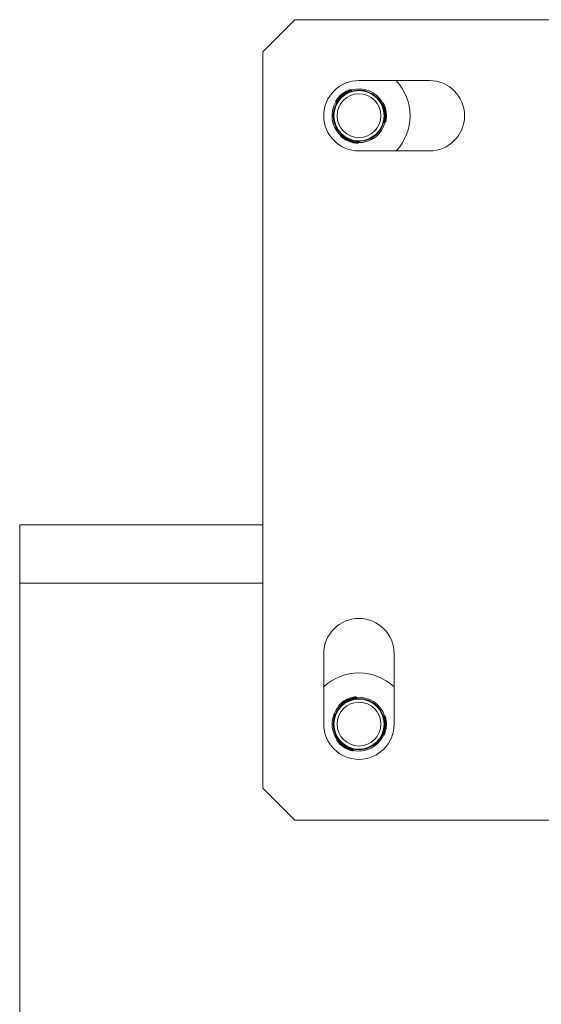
# Model space of a CAD drawing. Header units: millimetres. Extents: x -285 to 376, y -1480 to -23.
# Tile 13 of 38: x 213 to 295, y -1151 to -997. Entities that reach past the tile are written whole.
import ezdxf

# ---------------------------------------------------------------- set-up
doc = ezdxf.new("R2010")
doc.units = ezdxf.units.MM

msp = doc.modelspace()

# ---------------------------------------------------------------- linework, layer by layer
at = {"color": 7, "linetype": 'Continuous', "lineweight": 15}
for p, q in [((256.1, -997.21), (251.1, -1002.21)), ((371.1, -997.21), (256.1, -997.21)), ((251.1, -1002.21), (251.1, -1117.21)), ((277.1, -1006.71), (266.1, -1006.71)), ((264.97, -1008.31), (264.87, -1008.18)), ((266.89, -1008.29), (266.86, -1008.36)), ((267.11, -1008.42), (267.14, -1008.35)), ((262.5, -1010.01), (262.6, -1010.14)), ((268.06, -1008.73), (268.03, -1008.8)), ((268.28, -1008.86), (268.25, -1008.93)), ((269.8, -1010.2), (269.64, -1010.22)), ((262.1, -1011.99), (262.18, -1011.98)), ((270.04, -1013.19), (270.2, -1013.17)), ((262.3, -1013.48), (262.38, -1013.47)), ((263.27, -1015.14), (263.21, -1015.29)), ((267.91, -1015.78), (267.86, -1015.72)), ((269.09, -1014.86), (269.04, -1014.8)), ((265.99, -1016.43), (266.05, -1016.28)), ((266.1, -1017.71), (277.1, -1017.71)), ((251.1, -1076.1), (213.1, -1076.1)), ((213.1, -1085.2), (213.1, -1076.1)), ((213.1, -1085.2), (251.1, -1085.2)), ((213.1, -1085.2), (213.1, -1263.8)), ((260.6, -1096.21), (260.6, -1107.21)), ((271.6, -1107.21), (271.6, -1096.21)), ((265.73, -1103.16), (265.65, -1103.02)), ((267.62, -1103.51), (267.57, -1103.58)), ((267.81, -1103.68), (267.85, -1103.62)), ((262.98, -1104.37), (263.05, -1104.52)), ((268.68, -1104.16), (268.64, -1104.23)), ((268.87, -1104.33), (268.83, -1104.4)), ((262.21, -1106.25), (262.29, -1106.25)), ((270.11, -1105.93), (269.95, -1105.92)), ((262.13, -1107.74), (262.21, -1107.75)), ((262.77, -1109.55), (262.68, -1109.69)), ((269.79, -1108.92), (269.95, -1108.93)), ((265.2, -1111.33), (265.28, -1111.19)), ((267.2, -1111.06), (267.17, -1110.99)), ((268.54, -1110.38), (268.5, -1110.31)), ((251.1, -1117.21), (256.1, -1122.21)), ((256.1, -1122.21), (371.1, -1122.21))]:
    msp.add_line(p, q, dxfattribs=at)
at = {"color": 7, "linetype": 'Continuous', "lineweight": 0}
for p, q in [((264.45, -1008.45), (264.4, -1008.38)), ((265.84, -1008.22), (265.81, -1008.3)), ((262.87, -1009.68), (262.82, -1009.6)), ((269.08, -1009.55), (269.05, -1009.63)), ((262.3, -1010.96), (262.38, -1010.95)), ((269.9, -1010.69), (269.99, -1010.67)), ((270.17, -1012.67), (270.26, -1012.66)), ((262.77, -1014.43), (262.85, -1014.42)), ((269.68, -1013.99), (269.63, -1013.92)), ((263.66, -1015.51), (263.63, -1015.6)), ((266.91, -1016.13), (266.86, -1016.06)), ((265.51, -1016.27), (265.48, -1016.36)), ((265.19, -1103.21), (265.15, -1103.13)), ((266.6, -1103.24), (266.55, -1103.31)), ((262.6, -1105.27), (262.69, -1105.27)), ((263.41, -1104.12), (263.37, -1104.03)), ((269.53, -1105.16), (269.48, -1105.23)), ((270.12, -1106.43), (270.21, -1106.44)), ((270.01, -1108.43), (270.1, -1108.43)), ((262.41, -1108.76), (262.49, -1108.77)), ((263.08, -1109.99), (263.03, -1110.07)), ((269.28, -1109.63), (269.24, -1109.55)), ((264.76, -1111.09), (264.71, -1111.17)), ((266.16, -1111.21), (266.12, -1111.13))]:
    msp.add_line(p, q, dxfattribs=at)
at = {"color": 7, "linetype": 'Continuous', "lineweight": 0, "flags": 128}
for points in [[(264.4, -1008.38), (264.39, -1008.36), (264.38, -1008.34), (264.38, -1008.33), (264.37, -1008.31), (264.37, -1008.3), (264.36, -1008.29), (264.36, -1008.29), (264.36, -1008.29)], [(264.87, -1008.18), (264.87, -1008.18), (264.82, -1008.2), (264.73, -1008.23), (264.6, -1008.29), (264.45, -1008.36), (264.4, -1008.38), (264.4, -1008.38), (264.4, -1008.38)], [(264.49, -1008.55), (264.49, -1008.54), (264.49, -1008.54), (264.49, -1008.53), (264.48, -1008.52), (264.48, -1008.5), (264.47, -1008.49), (264.46, -1008.47), (264.45, -1008.45)], [(262.6, -1010.14), (262.6, -1010.14), (262.62, -1010.1), (262.67, -1010.01), (262.73, -1009.89), (262.83, -1009.74), (262.87, -1009.68), (262.87, -1009.68), (262.87, -1009.68)], [(262.82, -1009.6), (262.8, -1009.59), (262.79, -1009.58), (262.77, -1009.57), (262.76, -1009.56), (262.75, -1009.55), (262.74, -1009.55), (262.74, -1009.54), (262.74, -1009.54)], [(262.95, -1009.74), (262.95, -1009.74), (262.95, -1009.73), (262.94, -1009.73), (262.93, -1009.72), (262.92, -1009.71), (262.9, -1009.7), (262.89, -1009.69), (262.87, -1009.68)], [(269.64, -1010.22), (269.64, -1010.22), (269.66, -1010.26), (269.71, -1010.34), (269.79, -1010.46), (269.87, -1010.61), (269.9, -1010.69), (269.9, -1010.69), (269.9, -1010.69)], [(269.81, -1010.72), (269.81, -1010.72), (269.82, -1010.72), (269.82, -1010.72), (269.84, -1010.71), (269.85, -1010.71), (269.87, -1010.7), (269.88, -1010.69), (269.9, -1010.69)], [(269.99, -1010.67), (270.01, -1010.67), (270.03, -1010.66), (270.05, -1010.65), (270.06, -1010.65), (270.07, -1010.64), (270.08, -1010.64), (270.08, -1010.64), (270.09, -1010.64)], [(270.07, -1012.66), (270.07, -1012.66), (270.08, -1012.66), (270.09, -1012.66), (270.1, -1012.66), (270.11, -1012.66), (270.13, -1012.67), (270.15, -1012.67), (270.17, -1012.67)], [(270.2, -1013.16), (270.2, -1013.16), (270.21, -1013.11), (270.22, -1013.02), (270.24, -1012.88), (270.26, -1012.71), (270.26, -1012.66), (270.26, -1012.66), (270.26, -1012.66)], [(270.26, -1012.66), (270.28, -1012.66), (270.3, -1012.66), (270.32, -1012.66), (270.33, -1012.67), (270.34, -1012.67), (270.35, -1012.67), (270.36, -1012.67), (270.36, -1012.67)], [(263.22, -1015.29), (263.22, -1015.29), (263.26, -1015.32), (263.33, -1015.38), (263.44, -1015.47), (263.58, -1015.56), (263.63, -1015.6), (263.63, -1015.6), (263.63, -1015.6)], [(263.63, -1015.6), (263.61, -1015.61), (263.6, -1015.63), (263.59, -1015.64), (263.58, -1015.65), (263.58, -1015.66), (263.57, -1015.67), (263.57, -1015.68), (263.57, -1015.68)], [(263.72, -1015.43), (263.72, -1015.43), (263.72, -1015.44), (263.71, -1015.44), (263.7, -1015.45), (263.69, -1015.47), (263.68, -1015.48), (263.67, -1015.5), (263.66, -1015.51)], [(265.53, -1016.17), (265.53, -1016.17), (265.53, -1016.18), (265.52, -1016.19), (265.52, -1016.2), (265.52, -1016.21), (265.52, -1016.23), (265.52, -1016.25), (265.51, -1016.27)], [(265.48, -1016.36), (265.47, -1016.38), (265.47, -1016.39), (265.47, -1016.41), (265.47, -1016.43), (265.47, -1016.44), (265.46, -1016.45), (265.46, -1016.45), (265.46, -1016.46)], [(266.04, -1016.27), (266.05, -1016.27), (266, -1016.28), (265.91, -1016.28), (265.77, -1016.28), (265.59, -1016.28), (265.51, -1016.27), (265.51, -1016.27), (265.51, -1016.27)], [(265.15, -1103.13), (265.15, -1103.11), (265.14, -1103.09), (265.14, -1103.07), (265.14, -1103.06), (265.13, -1103.05), (265.13, -1103.04), (265.13, -1103.03), (265.13, -1103.03)], [(265.65, -1103.02), (265.65, -1103.02), (265.6, -1103.03), (265.51, -1103.05), (265.37, -1103.07), (265.21, -1103.11), (265.15, -1103.13), (265.15, -1103.13), (265.15, -1103.13)], [(263.06, -1104.52), (263.05, -1104.52), (263.08, -1104.48), (263.14, -1104.41), (263.23, -1104.3), (263.35, -1104.17), (263.41, -1104.12), (263.41, -1104.12), (263.41, -1104.12)], [(263.37, -1104.03), (263.35, -1104.02), (263.34, -1104), (263.33, -1103.99), (263.32, -1103.98), (263.31, -1103.97), (263.3, -1103.96), (263.3, -1103.96), (263.3, -1103.96)], [(263.47, -1104.19), (263.47, -1104.19), (263.47, -1104.18), (263.46, -1104.18), (263.45, -1104.17), (263.44, -1104.16), (263.43, -1104.14), (263.42, -1104.13), (263.41, -1104.12)], [(269.95, -1105.93), (269.95, -1105.93), (269.97, -1105.97), (270, -1106.06), (270.05, -1106.19), (270.1, -1106.35), (270.12, -1106.43), (270.12, -1106.43), (270.12, -1106.43)], [(270.02, -1106.45), (270.02, -1106.45), (270.03, -1106.45), (270.04, -1106.45), (270.05, -1106.45), (270.07, -1106.44), (270.08, -1106.44), (270.1, -1106.44), (270.12, -1106.43)], [(270.21, -1106.44), (270.23, -1106.43), (270.25, -1106.43), (270.27, -1106.43), (270.28, -1106.42), (270.3, -1106.42), (270.3, -1106.42), (270.31, -1106.42), (270.31, -1106.42)], [(269.92, -1108.4), (269.92, -1108.4), (269.92, -1108.4), (269.93, -1108.4), (269.94, -1108.41), (269.96, -1108.41), (269.97, -1108.42), (269.99, -1108.42), (270.01, -1108.43)], [(269.95, -1108.92), (269.95, -1108.92), (269.97, -1108.87), (270, -1108.78), (270.04, -1108.65), (270.09, -1108.49), (270.1, -1108.43), (270.1, -1108.43), (270.1, -1108.43)], [(270.1, -1108.43), (270.12, -1108.44), (270.14, -1108.45), (270.16, -1108.45), (270.17, -1108.46), (270.18, -1108.46), (270.19, -1108.46), (270.2, -1108.46), (270.2, -1108.47)], [(262.69, -1109.69), (262.69, -1109.69), (262.72, -1109.73), (262.78, -1109.8), (262.88, -1109.91), (262.99, -1110.03), (263.03, -1110.07), (263.03, -1110.07), (263.03, -1110.07)], [(263.16, -1109.93), (263.16, -1109.93), (263.15, -1109.93), (263.14, -1109.94), (263.14, -1109.95), (263.12, -1109.96), (263.11, -1109.97), (263.1, -1109.98), (263.08, -1109.99)], [(263.03, -1110.07), (263.02, -1110.08), (263, -1110.1), (262.99, -1110.11), (262.98, -1110.12), (262.97, -1110.13), (262.96, -1110.13), (262.96, -1110.14), (262.96, -1110.14)], [(264.71, -1111.17), (264.7, -1111.18), (264.69, -1111.2), (264.69, -1111.22), (264.68, -1111.23), (264.68, -1111.24), (264.68, -1111.25), (264.68, -1111.26), (264.68, -1111.26)], [(264.79, -1110.99), (264.79, -1110.99), (264.79, -1111), (264.79, -1111.01), (264.78, -1111.02), (264.78, -1111.03), (264.77, -1111.05), (264.76, -1111.07), (264.76, -1111.09)], [(265.28, -1111.19), (265.28, -1111.19), (265.24, -1111.19), (265.14, -1111.17), (265.01, -1111.15), (264.84, -1111.11), (264.76, -1111.09), (264.76, -1111.09), (264.76, -1111.09)]]:
    msp.add_lwpolyline(points, dxfattribs=at)
at = {"color": 7, "linetype": 'Continuous', "lineweight": 15, "flags": 128}
for points in [[(267.14, -1008.35), (267.61, -1008.51), (268.06, -1008.73)], [(267.85, -1103.62), (268.28, -1103.86), (268.68, -1104.16)]]:
    msp.add_lwpolyline(points, dxfattribs=at)
at = {"color": 7, "linetype": 'Continuous', "lineweight": 15}
for centre in [(266.1, -1012.21), (266.1, -1107.21)]:
    msp.add_circle(centre, 3.92, dxfattribs=at)
at = {"color": 7, "linetype": 'Continuous', "lineweight": 0}
for centre in [(266.1, -1012.21), (266.1, -1107.21)]:
    msp.add_circle(centre, 3.42, dxfattribs=at)
at = {"color": 7, "linetype": 'Continuous', "lineweight": 15}
for centre, radius, start, end in [((266.1, -1012.21), 5.5, 90, 270), ((266.1, -1012.21), 8, 316.5675, 43.4325), ((277.1, -1012.21), 5.5, 270, 90), ((266.1, -1012.21), 4, 93.6495, 161.7605), ((265.91, -1011.97), 4, 112.8478, 142.5622), ((264.79, -1008.24), 0.1, 39.5953, 106.7472), ((266.1, -1012.21), 4.2, 28.629, 106.781), ((266.1, -1012.21), 4.2, 148.629, 226.781), ((262.58, -1009.95), 0.1, 148.6629, 217.0348), ((266.1, -1012.21), 4, 333.6495, 41.7605), ((262.52, -1010.2), 0.1, 330.6717, 39.3738), ((269.81, -1010.3), 0.1, 28.6629, 97.0348), ((266.39, -1012.17), 4, 352.8478, 22.5622), ((266.1, -1012.21), 4.2, 268.629, 346.781), ((270.19, -1013.07), 0.1, 279.5953, 346.7472), ((266.1, -1012.21), 4, 213.6495, 281.7605), ((270.05, -1013.29), 0.1, 96.5523, 164.7356), ((263.31, -1015.33), 0.1, 159.5953, 226.7472), ((265.98, -1012.49), 4, 232.8478, 262.5622), ((265.9, -1016.39), 0.1, 268.6629, 337.0348), ((266.1, -1096.21), 5.5, 0, 180), ((266.1, -1107.21), 8, 46.5675, 133.4325), ((266.1, -1107.21), 4, 82.7869, 150.8979), ((265.96, -1106.94), 4, 101.9852, 131.6995), ((265.57, -1103.06), 0.1, 28.7326, 95.8845), ((266.1, -1107.21), 4.2, 17.7664, 95.9184), ((266.1, -1107.21), 4.2, 137.7664, 215.9184), ((263.07, -1104.33), 0.1, 137.8002, 206.1722), ((262.96, -1104.57), 0.1, 319.8066, 28.514), ((266.1, -1107.21), 4, 322.7869, 30.8979), ((270.11, -1106.03), 0.1, 17.8002, 86.1722), ((266.4, -1107.23), 4, 341.9852, 11.6995), ((266.1, -1107.21), 5.5, 180, 0), ((266.1, -1107.21), 4, 202.7869, 270.8979), ((262.77, -1109.74), 0.1, 148.7327, 215.8845), ((266.1, -1107.21), 4.2, 257.7664, 335.9184), ((269.78, -1109.02), 0.1, 85.6847, 153.8741), ((269.95, -1108.83), 0.1, 268.7327, 335.8845), ((265.93, -1107.46), 4, 221.9852, 251.6995), ((265.11, -1111.28), 0.1, 257.8002, 326.1722)]:
    msp.add_arc(centre, radius, start, end, dxfattribs=at)
at = {"color": 7, "linetype": 'Continuous', "lineweight": 0}
for centre, radius, start, end in [((265.91, -1011.97), 3.9, 112.8478, 142.5622), ((266.1, -1012.21), 4.1, 113.588, 141.822), ((266.1, -1012.21), 4.1, 353.588, 21.822), ((266.39, -1012.17), 3.9, 352.8478, 22.5622), ((265.98, -1012.49), 3.9, 232.8478, 262.5622), ((266.1, -1012.21), 4.1, 233.588, 261.822), ((265.96, -1106.94), 3.9, 101.9852, 131.6995), ((266.1, -1107.21), 4.1, 102.7254, 130.9594), ((257.4, -1105.02), 8, 12.3646, 13.081), ((266.1, -1107.21), 4.1, 342.7254, 10.9594), ((266.4, -1107.23), 3.9, 341.9852, 11.6995), ((266.1, -1107.21), 4.1, 222.7254, 250.9594), ((265.93, -1107.46), 3.9, 221.9852, 251.6995)]:
    msp.add_arc(centre, radius, start, end, dxfattribs=at)
at = {"color": 7, "linetype": 'Continuous', "lineweight": 15}
for points, knots in [([(264.36, -1008.29), (264.37, -1008.28), (264.43, -1008.26), (264.54, -1008.22), (264.65, -1008.18), (264.72, -1008.15), (264.76, -1008.14), (264.76, -1008.14), (264.76, -1008.14)], [0, 0, 0, 0, 0.074545, 0.299568, 0.512423, 0.71265, 0.906645, 1, 1, 1, 1]), ([(265.07, -1008.34), (265.07, -1008.35), (265.06, -1008.35), (265.04, -1008.35), (265.01, -1008.34), (264.99, -1008.32), (264.98, -1008.31), (264.97, -1008.3)], [0, 0, 0, 0, 0.084257, 0.233589, 0.541073, 0.824496, 1, 1, 1, 1]), ([(265.84, -1008.22), (265.96, -1008.22), (266.21, -1008.21), (266.53, -1008.23), (266.76, -1008.27), (266.88, -1008.29), (266.89, -1008.29), (266.89, -1008.29)], [0, 0, 0, 0, 0.227112, 0.454904, 0.667249, 0.872122, 1, 1, 1, 1]), ([(266.89, -1008.29), (266.9, -1008.29), (266.92, -1008.3), (267.02, -1008.32), (267.11, -1008.34), (267.14, -1008.35)], [0, 0, 0, 0, 0.395923, 0.791688, 1, 1, 1, 1]), ([(262.5, -1009.89), (262.5, -1009.89), (262.49, -1009.9), (262.52, -1009.85), (262.57, -1009.77), (262.65, -1009.66), (262.71, -1009.58), (262.74, -1009.54)], [0, 0, 0, 0, 0.106169, 0.319803, 0.544708, 0.771769, 1, 1, 1, 1]), ([(268.06, -1008.73), (268.07, -1008.73), (268.13, -1008.77), (268.22, -1008.82), (268.28, -1008.86), (268.28, -1008.86), (268.28, -1008.86)], [0, 0, 0, 0, 0.050271, 0.452074, 0.854481, 1, 1, 1, 1]), ([(268.28, -1008.86), (268.29, -1008.87), (268.31, -1008.88), (268.45, -1008.97), (268.65, -1009.13), (268.87, -1009.32), (269.01, -1009.48), (269.08, -1009.55)], [0, 0, 0, 0, 0.204181, 0.408372, 0.612326, 0.818128, 1, 1, 1, 1]), ([(262.1, -1011.99), (262.1, -1011.98), (262.1, -1011.96), (262.12, -1011.79), (262.15, -1011.55), (262.21, -1011.25), (262.27, -1011.05), (262.3, -1010.96)], [0, 0, 0, 0, 0.2041809, 0.4083736, 0.6123263, 0.8181289, 1, 1, 1, 1]), ([(269.64, -1010.22), (269.63, -1010.22), (269.62, -1010.22), (269.6, -1010.22), (269.58, -1010.21), (269.56, -1010.2), (269.55, -1010.19), (269.54, -1010.18), (269.54, -1010.18), (269.54, -1010.18)], [0, 0, 0, 0, 0.0743344, 0.3240154, 0.5341949, 0.7105644, 0.8529038, 0.9588901, 1, 1, 1, 1]), ([(269.9, -1010.25), (269.9, -1010.25), (269.9, -1010.25), (269.93, -1010.29), (269.97, -1010.38), (270.03, -1010.5), (270.07, -1010.59), (270.09, -1010.64)], [0, 0, 0, 0, 0.106169, 0.319804, 0.544711, 0.771767, 1, 1, 1, 1]), ([(262.3, -1013.48), (262.3, -1013.48), (262.3, -1013.47), (262.27, -1013.39), (262.23, -1013.23), (262.17, -1013.01), (262.13, -1012.76), (262.1, -1012.51), (262.09, -1012.29), (262.1, -1012.11), (262.1, -1012.01), (262.1, -1012), (262.1, -1011.99)], [0, 0, 0, 0, 0.067542, 0.172851, 0.279381, 0.387325, 0.494685, 0.600406, 0.705957, 0.81303, 0.921039, 1, 1, 1, 1]), ([(270.36, -1012.67), (270.36, -1012.69), (270.35, -1012.75), (270.33, -1012.86), (270.31, -1012.97), (270.29, -1013.05), (270.29, -1013.09), (270.29, -1013.09), (270.29, -1013.09)], [0, 0, 0, 0, 0.074545, 0.299567, 0.512422, 0.712652, 0.906645, 1, 1, 1, 1]), ([(262.77, -1014.43), (262.73, -1014.37), (262.62, -1014.2), (262.48, -1013.92), (262.37, -1013.67), (262.31, -1013.51), (262.31, -1013.49), (262.3, -1013.48)], [0, 0, 0, 0, 0.12883, 0.376933, 0.595707, 0.80206, 1, 1, 1, 1]), ([(269.68, -1013.99), (269.62, -1014.1), (269.51, -1014.31), (269.32, -1014.58), (269.18, -1014.76), (269.1, -1014.85), (269.09, -1014.86), (269.09, -1014.86)], [0, 0, 0, 0, 0.2271135, 0.4549048, 0.6672496, 0.8721222, 1, 1, 1, 1]), ([(263.57, -1015.68), (263.55, -1015.67), (263.5, -1015.63), (263.42, -1015.56), (263.33, -1015.48), (263.27, -1015.43), (263.24, -1015.4), (263.24, -1015.4), (263.24, -1015.4)], [0, 0, 0, 0, 0.074552, 0.299571, 0.51242, 0.712645, 0.906635, 1, 1, 1, 1]), ([(263.26, -1015.03), (263.26, -1015.04), (263.27, -1015.04), (263.28, -1015.06), (263.28, -1015.09), (263.28, -1015.12), (263.28, -1015.13), (263.27, -1015.14)], [0, 0, 0, 0, 0.084247, 0.233595, 0.541037, 0.824508, 1, 1, 1, 1]), ([(266.05, -1016.28), (266.05, -1016.27), (266.05, -1016.26), (266.07, -1016.25), (266.09, -1016.23), (266.1, -1016.22), (266.12, -1016.21), (266.13, -1016.21), (266.13, -1016.21), (266.13, -1016.21)], [0, 0, 0, 0, 0.074314, 0.324019, 0.534207, 0.71056, 0.852916, 0.958906, 1, 1, 1, 1]), ([(267.91, -1015.78), (267.9, -1015.78), (267.89, -1015.79), (267.77, -1015.84), (267.57, -1015.93), (267.28, -1016.04), (267.05, -1016.1), (266.93, -1016.12), (266.91, -1016.13)], [0, 0, 0, 0, 0.1470773, 0.3513548, 0.5552988, 0.7600384, 0.971376, 1, 1, 1, 1]), ([(269.09, -1014.86), (269.09, -1014.86), (269.08, -1014.87), (269.03, -1014.94), (268.91, -1015.06), (268.75, -1015.21), (268.55, -1015.37), (268.35, -1015.52), (268.16, -1015.64), (268.01, -1015.73), (267.92, -1015.77), (267.91, -1015.78), (267.91, -1015.78)], [0, 0, 0, 0, 0.067543, 0.17285, 0.279382, 0.387325, 0.494684, 0.600406, 0.705957, 0.813029, 0.92104, 1, 1, 1, 1]), ([(265.89, -1016.49), (265.89, -1016.49), (265.89, -1016.49), (265.84, -1016.49), (265.74, -1016.48), (265.61, -1016.47), (265.51, -1016.46), (265.46, -1016.46)], [0, 0, 0, 0, 0.106159, 0.319797, 0.544706, 0.771764, 1, 1, 1, 1]), ([(265.13, -1103.03), (265.15, -1103.03), (265.21, -1103.01), (265.32, -1103), (265.43, -1102.98), (265.51, -1102.97), (265.55, -1102.96), (265.55, -1102.96), (265.55, -1102.96)], [0, 0, 0, 0, 0.074549, 0.299572, 0.512421, 0.712652, 0.906645, 1, 1, 1, 1]), ([(265.82, -1103.22), (265.81, -1103.22), (265.81, -1103.22), (265.79, -1103.22), (265.76, -1103.2), (265.74, -1103.18), (265.73, -1103.17), (265.73, -1103.16)], [0, 0, 0, 0, 0.084265, 0.233558, 0.541041, 0.8245, 1, 1, 1, 1]), ([(266.6, -1103.24), (266.72, -1103.26), (266.96, -1103.3), (267.28, -1103.39), (267.5, -1103.46), (267.6, -1103.51), (267.61, -1103.51), (267.62, -1103.51)], [0, 0, 0, 0, 0.22711, 0.454905, 0.667249, 0.872122, 1, 1, 1, 1]), ([(267.62, -1103.51), (267.62, -1103.52), (267.64, -1103.52), (267.74, -1103.56), (267.82, -1103.6), (267.85, -1103.62)], [0, 0, 0, 0, 0.395921, 0.791685, 1, 1, 1, 1]), ([(262.21, -1106.25), (262.22, -1106.24), (262.22, -1106.21), (262.27, -1106.05), (262.34, -1105.81), (262.46, -1105.54), (262.55, -1105.35), (262.6, -1105.27)], [0, 0, 0, 0, 0.204182, 0.408375, 0.612327, 0.818132, 1, 1, 1, 1]), ([(263, -1104.26), (263, -1104.26), (262.99, -1104.26), (263.03, -1104.22), (263.1, -1104.15), (263.19, -1104.06), (263.26, -1103.99), (263.3, -1103.96)], [0, 0, 0, 0, 0.106169, 0.319804, 0.544707, 0.771762, 1, 1, 1, 1]), ([(268.68, -1104.16), (268.69, -1104.17), (268.74, -1104.21), (268.82, -1104.29), (268.87, -1104.33), (268.87, -1104.33), (268.87, -1104.33)], [0, 0, 0, 0, 0.050271, 0.452076, 0.854481, 1, 1, 1, 1]), ([(268.87, -1104.33), (268.88, -1104.34), (268.9, -1104.35), (269.02, -1104.47), (269.18, -1104.66), (269.36, -1104.9), (269.48, -1105.07), (269.53, -1105.16)], [0, 0, 0, 0, 0.204181, 0.408372, 0.612327, 0.818126, 1, 1, 1, 1]), ([(262.13, -1107.74), (262.13, -1107.74), (262.13, -1107.73), (262.12, -1107.65), (262.1, -1107.48), (262.09, -1107.26), (262.1, -1107.01), (262.12, -1106.75), (262.15, -1106.53), (262.19, -1106.36), (262.21, -1106.26), (262.21, -1106.25), (262.21, -1106.25)], [0, 0, 0, 0, 0.0675426, 0.172851, 0.2793808, 0.3873262, 0.4946851, 0.600408, 0.705956, 0.8130289, 0.9210395, 1, 1, 1, 1]), ([(269.95, -1105.92), (269.95, -1105.92), (269.93, -1105.92), (269.92, -1105.92), (269.89, -1105.9), (269.88, -1105.89), (269.87, -1105.88), (269.86, -1105.87), (269.86, -1105.86), (269.86, -1105.86)], [0, 0, 0, 0, 0.0743076, 0.3240093, 0.5342066, 0.7105772, 0.8528991, 0.958893, 1, 1, 1, 1]), ([(270.2, -1106.01), (270.2, -1106), (270.2, -1106), (270.22, -1106.05), (270.25, -1106.14), (270.28, -1106.27), (270.3, -1106.37), (270.31, -1106.42)], [0, 0, 0, 0, 0.106169, 0.319804, 0.54471, 0.77176, 1, 1, 1, 1]), ([(262.41, -1108.76), (262.38, -1108.7), (262.31, -1108.51), (262.22, -1108.21), (262.16, -1107.94), (262.14, -1107.77), (262.13, -1107.75), (262.13, -1107.74)], [0, 0, 0, 0, 0.128832, 0.376934, 0.595706, 0.80206, 1, 1, 1, 1]), ([(270.2, -1108.47), (270.19, -1108.48), (270.17, -1108.54), (270.14, -1108.64), (270.09, -1108.75), (270.06, -1108.83), (270.04, -1108.87), (270.05, -1108.86), (270.05, -1108.86)], [0, 0, 0, 0, 0.074548, 0.299563, 0.512422, 0.712652, 0.906645, 1, 1, 1, 1]), ([(262.96, -1110.14), (262.95, -1110.13), (262.9, -1110.08), (262.83, -1109.99), (262.76, -1109.9), (262.71, -1109.84), (262.69, -1109.8), (262.69, -1109.81), (262.69, -1109.81)], [0, 0, 0, 0, 0.074544, 0.29956, 0.512419, 0.712645, 0.906635, 1, 1, 1, 1]), ([(262.78, -1109.45), (262.78, -1109.45), (262.78, -1109.46), (262.79, -1109.48), (262.79, -1109.51), (262.79, -1109.53), (262.78, -1109.55), (262.77, -1109.55)], [0, 0, 0, 0, 0.084221, 0.233573, 0.540993, 0.824454, 1, 1, 1, 1]), ([(269.28, -1109.63), (269.2, -1109.73), (269.05, -1109.92), (268.82, -1110.15), (268.64, -1110.3), (268.55, -1110.37), (268.54, -1110.38), (268.54, -1110.38)], [0, 0, 0, 0, 0.227112, 0.454904, 0.667249, 0.872122, 1, 1, 1, 1]), ([(265.09, -1111.37), (265.09, -1111.37), (265.09, -1111.37), (265.04, -1111.36), (264.95, -1111.34), (264.82, -1111.31), (264.72, -1111.28), (264.68, -1111.26)], [0, 0, 0, 0, 0.106159, 0.319795, 0.544707, 0.771768, 1, 1, 1, 1]), ([(265.29, -1111.19), (265.29, -1111.19), (265.29, -1111.18), (265.31, -1111.17), (265.33, -1111.16), (265.35, -1111.15), (265.36, -1111.15), (265.37, -1111.15), (265.38, -1111.15), (265.38, -1111.15)], [0, 0, 0, 0, 0.074301, 0.324031, 0.534227, 0.71055, 0.852919, 0.958858, 1, 1, 1, 1]), ([(267.2, -1111.06), (267.19, -1111.06), (267.18, -1111.06), (267.06, -1111.09), (266.84, -1111.14), (266.54, -1111.19), (266.3, -1111.21), (266.17, -1111.21), (266.16, -1111.21)], [0, 0, 0, 0, 0.147078, 0.351354, 0.555299, 0.760038, 0.971377, 1, 1, 1, 1]), ([(268.54, -1110.38), (268.54, -1110.38), (268.53, -1110.39), (268.46, -1110.44), (268.32, -1110.53), (268.14, -1110.65), (267.92, -1110.78), (267.69, -1110.88), (267.48, -1110.97), (267.31, -1111.02), (267.22, -1111.05), (267.2, -1111.05), (267.2, -1111.06)], [0, 0, 0, 0, 0.0675426, 0.1728511, 0.2793805, 0.3873244, 0.4946843, 0.6004069, 0.7059569, 0.8130294, 0.9210395, 1, 1, 1, 1])]:
    msp.add_open_spline(points, degree=3, knots=knots, dxfattribs=at)
at = {"color": 7, "linetype": 'Continuous', "lineweight": 0}
for points, knots in [([(264.45, -1008.45), (264.45, -1008.45), (264.51, -1008.44), (264.62, -1008.4), (264.77, -1008.35), (264.9, -1008.32), (264.97, -1008.31), (264.97, -1008.31), (264.97, -1008.31)], [0, 0, 0, 0, 0.0000683, 0.20224, 0.4271656, 0.6541969, 0.8716535, 1, 1, 1, 1]), ([(262.82, -1009.6), (262.82, -1009.6), (262.78, -1009.65), (262.7, -1009.74), (262.6, -1009.87), (262.54, -1009.96), (262.5, -1010.01), (262.5, -1010.01), (262.5, -1010.01)], [0, 0, 0, 0, 0.000073, 0.224544, 0.449201, 0.674531, 0.891617, 1, 1, 1, 1]), ([(269.99, -1010.67), (269.99, -1010.67), (269.97, -1010.62), (269.93, -1010.51), (269.87, -1010.36), (269.83, -1010.25), (269.8, -1010.2), (269.8, -1010.2), (269.8, -1010.2)], [0, 0, 0, 0, 0.000078, 0.2245444, 0.4492013, 0.6745315, 0.8916172, 1, 1, 1, 1]), ([(270.17, -1012.67), (270.17, -1012.67), (270.16, -1012.72), (270.14, -1012.84), (270.1, -1012.99), (270.06, -1013.12), (270.04, -1013.19), (270.04, -1013.19), (270.04, -1013.19)], [0, 0, 0, 0, 0.000074, 0.202242, 0.427173, 0.65421, 0.871669, 1, 1, 1, 1]), ([(263.66, -1015.51), (263.66, -1015.51), (263.62, -1015.48), (263.53, -1015.4), (263.41, -1015.29), (263.33, -1015.19), (263.28, -1015.14), (263.28, -1015.14), (263.28, -1015.14)], [0, 0, 0, 0, 0.0000717, 0.202239, 0.4271655, 0.6541987, 0.8716533, 1, 1, 1, 1]), ([(265.48, -1016.36), (265.48, -1016.36), (265.54, -1016.37), (265.65, -1016.39), (265.81, -1016.41), (265.93, -1016.42), (265.99, -1016.43), (265.98, -1016.43), (265.98, -1016.43)], [0, 0, 0, 0, 0.000076, 0.22455, 0.449201, 0.674533, 0.891617, 1, 1, 1, 1]), ([(265.19, -1103.21), (265.19, -1103.21), (265.25, -1103.21), (265.36, -1103.18), (265.52, -1103.17), (265.65, -1103.17), (265.72, -1103.17), (265.72, -1103.17), (265.72, -1103.17)], [0, 0, 0, 0, 0.0000741, 0.2022425, 0.4271664, 0.6541951, 0.8716533, 1, 1, 1, 1]), ([(263.37, -1104.03), (263.37, -1104.03), (263.32, -1104.07), (263.23, -1104.15), (263.11, -1104.25), (263.02, -1104.33), (262.98, -1104.37), (262.98, -1104.37), (262.98, -1104.37)], [0, 0, 0, 0, 0.0000733, 0.2245454, 0.4492014, 0.6745321, 0.8916172, 1, 1, 1, 1]), ([(270.21, -1106.44), (270.21, -1106.44), (270.21, -1106.38), (270.18, -1106.26), (270.15, -1106.1), (270.13, -1105.99), (270.11, -1105.93), (270.11, -1105.94), (270.11, -1105.94)], [0, 0, 0, 0, 0.000076, 0.224546, 0.4492, 0.674529, 0.891617, 1, 1, 1, 1]), ([(270.01, -1108.43), (270.01, -1108.43), (269.99, -1108.48), (269.95, -1108.59), (269.88, -1108.74), (269.82, -1108.85), (269.78, -1108.91), (269.79, -1108.91), (269.79, -1108.91)], [0, 0, 0, 0, 0.000077, 0.202248, 0.427174, 0.65421, 0.871669, 1, 1, 1, 1]), ([(263.08, -1109.99), (263.08, -1109.99), (263.05, -1109.95), (262.97, -1109.86), (262.88, -1109.73), (262.81, -1109.62), (262.78, -1109.56), (262.78, -1109.56), (262.78, -1109.56)], [0, 0, 0, 0, 0.000079, 0.202238, 0.427165, 0.654196, 0.871653, 1, 1, 1, 1]), ([(264.71, -1111.17), (264.71, -1111.17), (264.76, -1111.18), (264.87, -1111.23), (265.03, -1111.28), (265.14, -1111.31), (265.19, -1111.33), (265.19, -1111.33), (265.19, -1111.33)], [0, 0, 0, 0, 0.000068, 0.224542, 0.449196, 0.674531, 0.891617, 1, 1, 1, 1])]:
    msp.add_open_spline(points, degree=3, knots=knots, dxfattribs=at)

doc.saveas('drawing.dxf')
